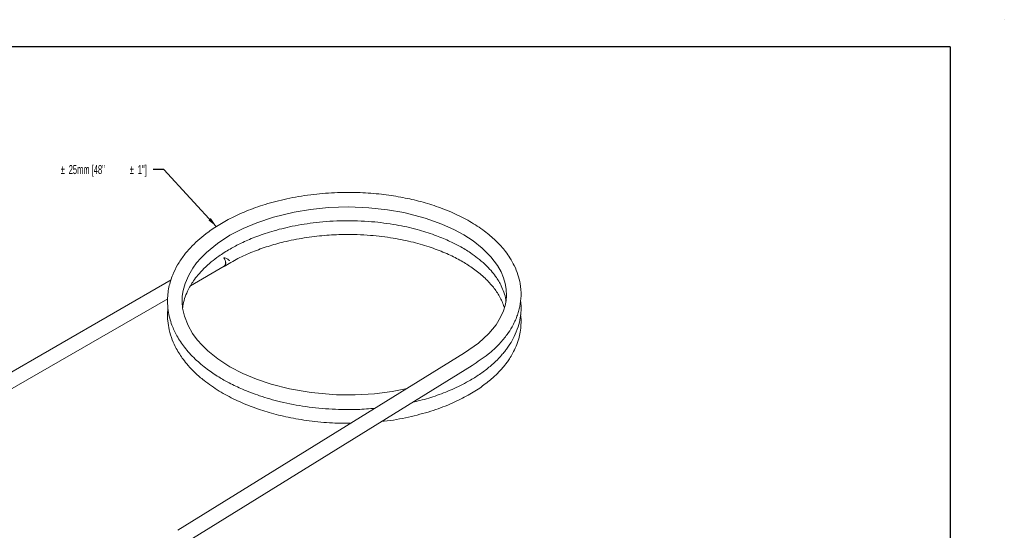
# Paper-space layout 'Sheet1' of a CAD drawing. Header units: millimetres. Extents: x 0 to 864, y 0 to 559.
# Tile 6 of 6: x 401 to 864, y 319 to 559. Entities that reach past the tile are written whole.
import ezdxf

# ---------------------------------------------------------------- set-up
doc = ezdxf.new("R2010")
doc.units = ezdxf.units.MM
doc.styles.add('SLDTEXTSTYLE0', font='TXT', dxfattribs={"width": 0.605})
doc.dimstyles.new('SLDDIMSTYLE1', dxfattribs={"dimtxt": 0, "dimasz": 4.7625, "dimexe": 0, "dimexo": 0.0625, "dimgap": 0, "dimtad": 0, "dimtih": 1, "dimtoh": 1, "dimdec": 0, "dimrnd": 1e-09, "dimzin": 0, "dimdsep": 46, "dimtxsty": 'Standard', "dimsah": 1, "dimcen": 0.09, "dimadec": 0, "dimazin": 0, "dimtfac": 4.7625, "dimtdec": 0, "dimtofl": 0, "dimtmove": 0, "dimatfit": 3, "dimfxl": 1, "dimfrac": 2, "dimtolj": 1, "dimtzin": 0, "dimarcsym": 0})

# ---------------------------------------------------------------- blocks, each defined once
blk = doc.blocks.new('SW_NOTE_5')
at = {"color": 0, "linetype": 'Continuous', "lineweight": 0, "attachment_point": 1, "style": 'SLDTEXTSTYLE0'}
for s, insert, char_height in [('CABLE LENGTH 1220mm', (-109.91, 2.16), 4.2333), ('%%p', (-43.43, 2.16), 4.233), ('25mm [48"', (-39.65, 2.16), 4.233), ('%%p', (-10.99, 2.16), 4.233), ('1"]', (-7.2, 2.16), 4.233)]:
    blk.add_mtext(s, dxfattribs=dict(at, insert=insert, char_height=char_height))

psp = doc.layouts.new('Sheet1')

# ---------------------------------------------------------------- linework, layer by layer
at = {"color": 7, "linetype": 'Continuous', "lineweight": 15}
for p, q in [((863.47, 558.8), (863.6, 558.8)), ((863.6, 558.8), (863.6, 558.67)), ((481.22, 433.83), (497, 442.95)), ((472.17, 436.53), (390.79, 389.55)), ((394.22, 383.61), (470.57, 427.68)), ((609.93, 402.22), (475.36, 318.91)), ((478.97, 313.08), (613.54, 396.39))]:
    psp.add_line(p, q, dxfattribs=at)
at = {"color": 7, "linetype": 'Continuous', "lineweight": 30}
for q in [(25.4, 546.1), (838.2, 12.7)]:
    psp.add_line((838.2, 546.1), q, dxfattribs=at)
at = {"color": 7, "linetype": 'Continuous', "lineweight": 15, "flags": 128}
for points in [[(583.06, 385.58), (576.06, 384.11), (567.72, 383.04), (558.63, 382.51), (549.82, 382.58), (537.93, 383.6), (527.74, 385.37), (519.19, 387.57), (512.24, 389.93), (505.86, 392.62), (499.79, 395.78), (494.13, 399.42), (489.36, 403.25), (486.71, 405.81), (484.45, 408.35), (482.24, 411.34), (480.09, 415.07), (478.36, 419.47), (477.53, 423.29), (477.3, 426.2), (477.4, 428.87), (477.79, 431.54), (478.71, 434.89), (480.4, 438.82), (482.35, 442.1), (484.13, 444.53), (486.1, 446.83), (488.69, 449.43), (493.88, 453.68), (499.78, 457.5), (505.95, 460.71), (512.34, 463.4), (520.25, 466.03), (530.03, 468.39), (537.62, 469.65), (546.12, 470.51), (555.43, 470.82), (565.02, 470.47), (573.73, 469.53), (581.53, 468.17), (591.5, 465.59), (599.37, 462.78), (605.31, 460.08), (609.7, 457.68), (613.98, 454.91), (618.3, 451.51), (622.36, 447.46), (625.46, 443.36), (627.19, 440.31), (628.38, 437.47), (629.14, 434.83), (629.57, 432.27), (629.69, 429.14), (629.5, 426.91), (629.05, 424.53), (628.28, 422.01), (626.97, 419.02), (624.81, 415.42), (621.46, 411.3), (616.6, 406.83), (609.94, 402.22), (609.94, 402.22)], [(496.96, 446.98), (497.54, 445.79), (497.77, 444.6), (497.62, 443.61), (497.12, 442.94), (496.66, 442.75)]]:
    psp.add_lwpolyline(points, dxfattribs=at)
at = {"color": 7, "linetype": 'Continuous', "lineweight": 15}
psp.add_ellipse((495.23, 445.88), major_axis=(-1.81, 2.92), ratio=0.597167, start_param=3.122877, end_param=4.718022, dxfattribs=at)
for points, knots in [([(613.53, 396.38), (616.13, 398.08), (620.96, 401.24), (626.27, 406.22), (629.89, 410.58), (632.18, 414.14), (633.65, 416.99), (634.67, 419.43), (635.43, 421.74), (636.22, 424.97), (636.72, 429.34), (636.36, 434.32), (635.19, 439.04), (633.56, 443.09), (631.53, 446.72), (629.4, 449.75), (627.13, 452.48), (623.96, 455.75), (619.23, 459.75), (612.64, 464.08), (605, 467.97), (596.91, 471.16), (588.58, 473.65), (579.94, 475.56), (570.77, 476.92), (560.82, 477.69), (550.14, 477.72), (538.98, 476.88), (527.95, 475.12), (517.66, 472.56), (508.57, 469.43), (500.79, 465.96), (494.12, 462.23), (488.86, 458.6), (484.59, 455.06), (481.18, 451.72), (477.95, 447.9), (475.12, 443.68), (472.63, 438.66), (470.86, 432.9), (470.28, 427.26), (470.65, 422.4), (471.4, 418.67), (472.68, 414.65), (474.82, 410.04), (478.4, 404.67), (483.17, 399.42), (488.66, 394.78), (494.15, 391.07), (499.69, 387.94), (506.02, 384.93), (514.02, 381.88), (523.93, 379.04), (535.41, 376.84), (547.59, 375.68), (558.61, 375.47), (565.27, 376.04), (568.03, 376.28)], [0, 0, 0, 0, 0.025039, 0.046521, 0.064208, 0.078009, 0.087983, 0.096481, 0.104777, 0.112967, 0.130849, 0.151142, 0.166108, 0.181732, 0.19545, 0.206967, 0.217065, 0.228448, 0.248289, 0.270865, 0.292876, 0.314038, 0.334245, 0.35371, 0.374002, 0.395584, 0.418587, 0.442835, 0.467857, 0.491811, 0.514259, 0.535008, 0.553938, 0.572683, 0.586091, 0.600202, 0.613995, 0.631076, 0.647653, 0.667945, 0.690762, 0.705561, 0.71782, 0.728996, 0.747203, 0.767317, 0.789336, 0.810013, 0.827297, 0.84188, 0.858813, 0.879109, 0.902666, 0.929232, 0.956365, 0.981942, 1, 1, 1, 1]), ([(477.54, 423.24), (477.57, 423.56), (477.69, 425.09), (478.42, 427.75), (479.65, 430.95), (481.1, 433.71), (482.73, 436.26), (484.8, 438.97), (487.55, 441.96), (490.84, 444.94), (494.88, 448.02), (499.53, 450.98), (505.19, 453.97), (511.7, 456.8), (519.7, 459.53), (529.34, 461.95), (540.68, 463.74), (553.27, 464.55), (565.94, 464.13), (577.54, 462.62), (587.44, 460.43), (595.64, 457.85), (602.25, 455.16), (607.88, 452.35), (612.41, 449.59), (616.33, 446.75), (619.59, 443.95), (622.38, 441.06), (624.51, 438.37), (626.09, 435.95), (627.42, 433.47), (628.57, 430.6), (629.3, 428.2), (629.41, 426.78), (629.43, 426.52)], [0, 0, 0, 0, 0.007867, 0.03652, 0.06429, 0.086208, 0.104886, 0.127542, 0.154485, 0.182472, 0.20814, 0.242311, 0.272854, 0.307463, 0.347527, 0.392713, 0.443109, 0.49942, 0.556629, 0.60806, 0.654572, 0.695763, 0.731342, 0.761832, 0.795127, 0.820216, 0.847551, 0.875516, 0.899441, 0.919027, 0.93856, 0.963894, 0.993564, 1, 1, 1, 1]), ([(497.09, 442.92), (499.19, 444.18), (503.34, 446.66), (510.32, 449.77), (517.53, 452.36), (525.61, 454.61), (534.47, 456.37), (543.97, 457.51), (554.39, 458.02), (565.32, 457.68), (576.29, 456.34), (585.87, 454.35), (594.26, 451.87), (601.54, 449.03), (607.76, 445.96), (613.23, 442.61), (618.15, 438.86), (622.32, 434.77), (625.1, 431.11), (626.84, 428.13), (627.96, 425.79), (628.46, 424.21), (628.71, 423.43)], [0, 0, 0, 0, 0.0523549, 0.1032614, 0.152361, 0.1993626, 0.2585316, 0.3147343, 0.3678108, 0.4406893, 0.5052377, 0.5641245, 0.6198305, 0.6719915, 0.7203783, 0.7663461, 0.8156912, 0.8694149, 0.9187566, 0.9453991, 0.9730021, 1, 1, 1, 1]), ([(496.96, 446.98), (497.25, 446.94), (497.52, 446.87), (498.05, 446.69), (498.3, 446.57), (498.76, 446.3), (498.96, 446.15), (499.24, 445.93), (499.32, 445.85), (499.44, 445.74), (499.48, 445.71), (499.53, 445.66), (499.56, 445.65), (499.59, 445.61), (499.6, 445.59), (499.62, 445.57)], [0, 0, 0, 0, 0.25, 0.25, 0.5, 0.5, 0.75, 0.75, 0.875, 0.875, 0.9375, 0.9375, 0.96875, 0.96875, 1, 1, 1, 1]), ([(585.61, 379.09), (586.76, 379.34), (590.77, 380.21), (597.36, 382.32), (605.38, 385.48), (612.15, 388.98), (617.7, 392.52), (621.9, 395.75), (625.07, 398.66), (627.29, 401.02), (628.8, 402.82), (630.11, 404.54), (631.67, 406.84), (633.56, 410.18), (635.23, 414.34), (636.22, 418.46), (636.58, 422.08), (636.6, 424.81), (636.37, 426.39), (636.29, 426.9)], [0, 0, 0, 0, 0.03654, 0.126501, 0.222231, 0.323112, 0.393362, 0.465161, 0.527808, 0.567422, 0.600639, 0.627812, 0.660698, 0.721984, 0.799199, 0.868094, 0.923732, 0.975034, 1, 1, 1, 1]), ([(470.66, 423.57), (470.57, 422.69), (470.36, 420.58), (470.52, 417.07), (471.19, 412.88), (472.53, 408.55), (474.29, 404.74), (476.08, 401.7), (477.93, 399.03), (480.29, 396.1), (483.51, 392.74), (488.23, 388.64), (494.47, 384.32), (502.1, 380.2), (510, 376.85), (518.31, 374.1), (527.28, 371.86), (537.23, 370.2), (547.17, 369.2), (553.77, 369.24), (556.69, 369.25)], [0, 0, 0, 0, 0.030456, 0.072739, 0.121189, 0.176026, 0.22456, 0.257749, 0.288218, 0.326694, 0.373156, 0.42646, 0.504439, 0.577489, 0.646824, 0.712854, 0.78236, 0.85659, 0.936565, 1, 1, 1, 1]), ([(571.06, 370.09), (571.43, 370.12), (575.8, 370.44), (583.62, 372), (594.04, 374.66), (603.08, 378.01), (610.75, 381.7), (617.08, 385.58), (622.1, 389.41), (625.4, 392.51), (627.47, 394.77), (628.72, 396.26), (629.91, 397.8), (631.24, 399.7), (632.77, 402.26), (634.28, 405.4), (635.45, 408.74), (636.23, 412.16), (636.57, 415.53), (636.61, 418.25), (636.38, 419.77), (636.32, 420.16)], [0, 0, 0, 0, 0.009621, 0.11319, 0.211521, 0.30393, 0.389649, 0.4686, 0.54057, 0.602143, 0.628878, 0.652874, 0.674383, 0.702268, 0.740784, 0.789752, 0.841089, 0.885661, 0.93547, 0.983413, 1, 1, 1, 1])]:
    psp.add_open_spline(points, degree=3, knots=knots, dxfattribs=at)

# ---------------------------------------------------------------- block references
at = {"color": 7, "linetype": 'Continuous', "lineweight": 0}
psp.add_blockref('SW_NOTE_5', (463.67, 488.35), dxfattribs=at)

# ---------------------------------------------------------------- leaders
psp.add_leader([(493.47, 461.55), (468.75, 488.35), (463.67, 488.35)], dimstyle='SLDDIMSTYLE1', dxfattribs=at)

doc.saveas('drawing.dxf')
